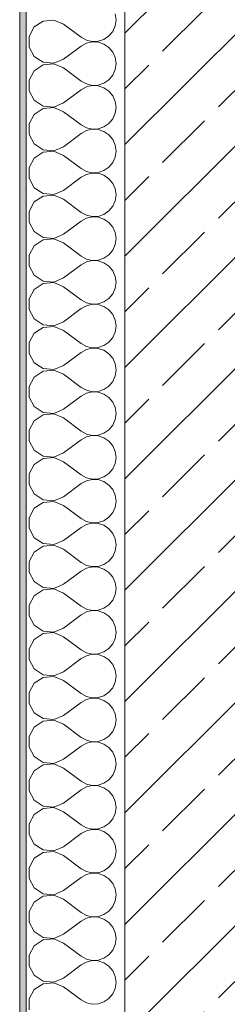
# Model space of a CAD drawing. Header units: metres. Extents: x -3.6 to 84.5, y -11 to 16.8.
# Tile 23 of 225: x -0.175 to 0.141, y 9.367 to 10.867. Entities that reach past the tile are written whole.
import ezdxf

# ---------------------------------------------------------------- set-up
doc = ezdxf.new("R2010")
doc.units = ezdxf.units.M
doc.header["$MEASUREMENT"] = 0
doc.layers.add('604 - Struktur.Wand Aussen', color=7, linetype='Continuous')

# ---------------------------------------------------------------- blocks, each defined once
blk = doc.blocks.new('*X9')
at = {"layer": '604 - Struktur.Wand Aussen', "color": 7, "linetype": 'Continuous', "lineweight": 5}
for p, q in [((-0.1395, 10.8648), (-0.153, 10.8558)), ((-0.1233, 10.8663), (-0.1395, 10.8648)), ((-0.1083, 10.86), (-0.1233, 10.8663)), ((-0.0283, 10.8667), (-0.0296, 10.8758)), ((-0.0296, 10.8576), (-0.0283, 10.8667)), ((-0.153, 10.8558), (-0.1607, 10.8415)), ((-0.1083, 10.86), (-0.0817, 10.84)), ((-0.0392, 10.8421), (-0.0333, 10.8491)), ((-0.0333, 10.8491), (-0.0296, 10.8576)), ((-0.1607, 10.8415), (-0.1607, 10.8252)), ((-0.0817, 10.84), (-0.0736, 10.8355)), ((-0.0736, 10.8355), (-0.0647, 10.8335)), ((-0.0647, 10.8332), (-0.0736, 10.8311)), ((-0.0647, 10.8335), (-0.0555, 10.8339)), ((-0.0555, 10.8328), (-0.0647, 10.8332)), ((-0.0555, 10.8339), (-0.0468, 10.8369)), ((-0.0468, 10.8298), (-0.0555, 10.8328)), ((-0.0468, 10.8369), (-0.0392, 10.8421)), ((-0.1607, 10.8252), (-0.153, 10.8109)), ((-0.1083, 10.8067), (-0.0817, 10.8267)), ((-0.0736, 10.8311), (-0.0817, 10.8267)), ((-0.0392, 10.8246), (-0.0468, 10.8298)), ((-0.0333, 10.8175), (-0.0392, 10.8246)), ((-0.0296, 10.8091), (-0.0333, 10.8175)), ((-0.153, 10.8109), (-0.1395, 10.8019)), ((-0.1395, 10.8019), (-0.1233, 10.8004)), ((-0.1233, 10.8004), (-0.1083, 10.8067)), ((-0.0283, 10.8), (-0.0296, 10.8091)), ((-0.153, 10.7891), (-0.1607, 10.7748)), ((-0.1395, 10.7981), (-0.153, 10.7891)), ((-0.1233, 10.7996), (-0.1395, 10.7981)), ((-0.1083, 10.7933), (-0.1233, 10.7996)), ((-0.1083, 10.7933), (-0.0817, 10.7733)), ((-0.0333, 10.7825), (-0.0296, 10.7909)), ((-0.0296, 10.7909), (-0.0283, 10.8)), ((-0.1607, 10.7748), (-0.1607, 10.7585)), ((-0.0817, 10.7733), (-0.0736, 10.7689)), ((-0.0468, 10.7702), (-0.0392, 10.7754)), ((-0.0392, 10.7754), (-0.0333, 10.7825)), ((-0.1607, 10.7585), (-0.153, 10.7442)), ((-0.1083, 10.74), (-0.0817, 10.76)), ((-0.0736, 10.7645), (-0.0817, 10.76)), ((-0.0736, 10.7689), (-0.0647, 10.7668)), ((-0.0647, 10.7665), (-0.0736, 10.7645)), ((-0.0647, 10.7668), (-0.0555, 10.7672)), ((-0.0555, 10.7661), (-0.0647, 10.7665)), ((-0.0555, 10.7672), (-0.0468, 10.7702)), ((-0.0468, 10.7631), (-0.0555, 10.7661)), ((-0.0392, 10.7579), (-0.0468, 10.7631)), ((-0.0333, 10.7509), (-0.0392, 10.7579)), ((-0.153, 10.7442), (-0.1395, 10.7352)), ((-0.0296, 10.7424), (-0.0333, 10.7509)), ((-0.0283, 10.7333), (-0.0296, 10.7424)), ((-0.1395, 10.7314), (-0.153, 10.7224)), ((-0.1395, 10.7352), (-0.1233, 10.7337)), ((-0.1233, 10.733), (-0.1395, 10.7314)), ((-0.1233, 10.7337), (-0.1083, 10.74)), ((-0.1083, 10.7267), (-0.1233, 10.733)), ((-0.1083, 10.7267), (-0.0817, 10.7067)), ((-0.0296, 10.7242), (-0.0283, 10.7333)), ((-0.153, 10.7224), (-0.1607, 10.7081)), ((-0.0392, 10.7087), (-0.0333, 10.7158)), ((-0.0333, 10.7158), (-0.0296, 10.7242)), ((-0.1607, 10.7081), (-0.1607, 10.6919)), ((-0.0817, 10.7067), (-0.0736, 10.7022)), ((-0.0736, 10.6978), (-0.0817, 10.6933)), ((-0.0736, 10.7022), (-0.0647, 10.7001)), ((-0.0647, 10.6999), (-0.0736, 10.6978)), ((-0.0647, 10.7001), (-0.0555, 10.7006)), ((-0.0555, 10.6994), (-0.0647, 10.6999)), ((-0.0555, 10.7006), (-0.0468, 10.7035)), ((-0.0468, 10.6965), (-0.0555, 10.6994)), ((-0.0468, 10.7035), (-0.0392, 10.7087)), ((-0.0392, 10.6913), (-0.0468, 10.6965)), ((-0.1607, 10.6919), (-0.153, 10.6776)), ((-0.1083, 10.6733), (-0.0817, 10.6933)), ((-0.0333, 10.6842), (-0.0392, 10.6913)), ((-0.0296, 10.6758), (-0.0333, 10.6842)), ((-0.153, 10.6776), (-0.1395, 10.6686)), ((-0.1395, 10.6686), (-0.1233, 10.667)), ((-0.1233, 10.667), (-0.1083, 10.6733)), ((-0.0283, 10.6667), (-0.0296, 10.6758)), ((-0.0296, 10.6576), (-0.0283, 10.6667)), ((-0.153, 10.6558), (-0.1607, 10.6415)), ((-0.1395, 10.6648), (-0.153, 10.6558)), ((-0.1233, 10.6663), (-0.1395, 10.6648)), ((-0.1083, 10.66), (-0.1233, 10.6663)), ((-0.1083, 10.66), (-0.0817, 10.64)), ((-0.0333, 10.6491), (-0.0296, 10.6576)), ((-0.1607, 10.6415), (-0.1607, 10.6252)), ((-0.0817, 10.64), (-0.0736, 10.6355)), ((-0.0555, 10.6339), (-0.0468, 10.6369)), ((-0.0468, 10.6369), (-0.0392, 10.6421)), ((-0.0392, 10.6421), (-0.0333, 10.6491)), ((-0.1607, 10.6252), (-0.153, 10.6109)), ((-0.1083, 10.6067), (-0.0817, 10.6267)), ((-0.0736, 10.6311), (-0.0817, 10.6267)), ((-0.0736, 10.6355), (-0.0647, 10.6335)), ((-0.0647, 10.6332), (-0.0736, 10.6311)), ((-0.0647, 10.6335), (-0.0555, 10.6339)), ((-0.0555, 10.6328), (-0.0647, 10.6332)), ((-0.0468, 10.6298), (-0.0555, 10.6328)), ((-0.0392, 10.6246), (-0.0468, 10.6298)), ((-0.0333, 10.6175), (-0.0392, 10.6246)), ((-0.153, 10.6109), (-0.1395, 10.6019)), ((-0.1233, 10.6004), (-0.1083, 10.6067)), ((-0.0296, 10.6091), (-0.0333, 10.6175)), ((-0.0283, 10.6), (-0.0296, 10.6091)), ((-0.1395, 10.5981), (-0.153, 10.5891)), ((-0.1395, 10.6019), (-0.1233, 10.6004)), ((-0.1233, 10.5996), (-0.1395, 10.5981)), ((-0.1083, 10.5933), (-0.1233, 10.5996)), ((-0.1083, 10.5933), (-0.0817, 10.5733)), ((-0.0296, 10.5909), (-0.0283, 10.6)), ((-0.153, 10.5891), (-0.1607, 10.5748)), ((-0.0392, 10.5754), (-0.0333, 10.5825)), ((-0.0333, 10.5825), (-0.0296, 10.5909)), ((-0.1607, 10.5748), (-0.1607, 10.5585)), ((-0.0817, 10.5733), (-0.0736, 10.5689)), ((-0.0736, 10.5645), (-0.0817, 10.56)), ((-0.0736, 10.5689), (-0.0647, 10.5668)), ((-0.0647, 10.5665), (-0.0736, 10.5645)), ((-0.0647, 10.5668), (-0.0555, 10.5672)), ((-0.0555, 10.5661), (-0.0647, 10.5665)), ((-0.0555, 10.5672), (-0.0468, 10.5702)), ((-0.0468, 10.5631), (-0.0555, 10.5661)), ((-0.0468, 10.5702), (-0.0392, 10.5754)), ((-0.0392, 10.5579), (-0.0468, 10.5631)), ((-0.1607, 10.5585), (-0.153, 10.5442)), ((-0.1083, 10.54), (-0.0817, 10.56)), ((-0.0333, 10.5509), (-0.0392, 10.5579)), ((-0.0296, 10.5424), (-0.0333, 10.5509)), ((-0.153, 10.5442), (-0.1395, 10.5352)), ((-0.1395, 10.5314), (-0.153, 10.5224)), ((-0.1395, 10.5352), (-0.1233, 10.5337)), ((-0.1233, 10.533), (-0.1395, 10.5314)), ((-0.1233, 10.5337), (-0.1083, 10.54)), ((-0.1083, 10.5267), (-0.1233, 10.533)), ((-0.0283, 10.5333), (-0.0296, 10.5424)), ((-0.0296, 10.5242), (-0.0283, 10.5333)), ((-0.153, 10.5224), (-0.1607, 10.5081)), ((-0.1083, 10.5267), (-0.0817, 10.5067)), ((-0.0333, 10.5158), (-0.0296, 10.5242)), ((-0.1607, 10.5081), (-0.1607, 10.4919)), ((-0.0817, 10.5067), (-0.0736, 10.5022)), ((-0.0736, 10.5022), (-0.0647, 10.5001)), ((-0.0555, 10.5006), (-0.0468, 10.5035)), ((-0.0468, 10.5035), (-0.0392, 10.5087)), ((-0.0392, 10.5087), (-0.0333, 10.5158)), ((-0.1607, 10.4919), (-0.153, 10.4776)), ((-0.1083, 10.4733), (-0.0817, 10.4933)), ((-0.0736, 10.4978), (-0.0817, 10.4933)), ((-0.0647, 10.4999), (-0.0736, 10.4978)), ((-0.0647, 10.5001), (-0.0555, 10.5006)), ((-0.0555, 10.4994), (-0.0647, 10.4999)), ((-0.0468, 10.4965), (-0.0555, 10.4994)), ((-0.0392, 10.4913), (-0.0468, 10.4965)), ((-0.0333, 10.4842), (-0.0392, 10.4913)), ((-0.153, 10.4776), (-0.1395, 10.4686)), ((-0.1233, 10.467), (-0.1083, 10.4733)), ((-0.0296, 10.4758), (-0.0333, 10.4842)), ((-0.0283, 10.4667), (-0.0296, 10.4758)), ((-0.1395, 10.4648), (-0.153, 10.4558)), ((-0.1395, 10.4686), (-0.1233, 10.467)), ((-0.1233, 10.4663), (-0.1395, 10.4648)), ((-0.1083, 10.46), (-0.1233, 10.4663)), ((-0.1083, 10.46), (-0.0817, 10.44)), ((-0.0333, 10.4491), (-0.0296, 10.4576)), ((-0.0296, 10.4576), (-0.0283, 10.4667)), ((-0.153, 10.4558), (-0.1607, 10.4415)), ((-0.1607, 10.4415), (-0.1607, 10.4252)), ((-0.0468, 10.4369), (-0.0392, 10.4421)), ((-0.0392, 10.4421), (-0.0333, 10.4491)), ((-0.1083, 10.4067), (-0.0817, 10.4267)), ((-0.0817, 10.44), (-0.0736, 10.4355)), ((-0.0736, 10.4311), (-0.0817, 10.4267)), ((-0.0736, 10.4355), (-0.0647, 10.4335)), ((-0.0647, 10.4332), (-0.0736, 10.4311)), ((-0.0647, 10.4335), (-0.0555, 10.4339)), ((-0.0555, 10.4328), (-0.0647, 10.4332)), ((-0.0555, 10.4339), (-0.0468, 10.4369)), ((-0.0468, 10.4298), (-0.0555, 10.4328)), ((-0.0392, 10.4246), (-0.0468, 10.4298)), ((-0.1607, 10.4252), (-0.153, 10.4109)), ((-0.0333, 10.4175), (-0.0392, 10.4246)), ((-0.0296, 10.4091), (-0.0333, 10.4175)), ((-0.153, 10.4109), (-0.1395, 10.4019)), ((-0.1395, 10.3981), (-0.153, 10.3891)), ((-0.1395, 10.4019), (-0.1233, 10.4004)), ((-0.1233, 10.3996), (-0.1395, 10.3981)), ((-0.1233, 10.4004), (-0.1083, 10.4067)), ((-0.1083, 10.3933), (-0.1233, 10.3996)), ((-0.0283, 10.4), (-0.0296, 10.4091)), ((-0.0296, 10.3909), (-0.0283, 10.4)), ((-0.153, 10.3891), (-0.1607, 10.3748)), ((-0.1083, 10.3933), (-0.0817, 10.3733)), ((-0.0392, 10.3754), (-0.0333, 10.3825)), ((-0.0333, 10.3825), (-0.0296, 10.3909)), ((-0.1607, 10.3748), (-0.1607, 10.3585)), ((-0.0817, 10.3733), (-0.0736, 10.3689)), ((-0.0736, 10.3689), (-0.0647, 10.3668)), ((-0.0647, 10.3665), (-0.0736, 10.3645)), ((-0.0647, 10.3668), (-0.0555, 10.3672)), ((-0.0555, 10.3661), (-0.0647, 10.3665)), ((-0.0555, 10.3672), (-0.0468, 10.3702)), ((-0.0468, 10.3702), (-0.0392, 10.3754)), ((-0.1607, 10.3585), (-0.153, 10.3442)), ((-0.1083, 10.34), (-0.0817, 10.36)), ((-0.0736, 10.3645), (-0.0817, 10.36)), ((-0.0468, 10.3631), (-0.0555, 10.3661)), ((-0.0392, 10.3579), (-0.0468, 10.3631)), ((-0.0333, 10.3509), (-0.0392, 10.3579)), ((-0.153, 10.3442), (-0.1395, 10.3352)), ((-0.1233, 10.3337), (-0.1083, 10.34)), ((-0.0296, 10.3424), (-0.0333, 10.3509)), ((-0.0283, 10.3333), (-0.0296, 10.3424)), ((-0.153, 10.3224), (-0.1607, 10.3081)), ((-0.1395, 10.3314), (-0.153, 10.3224)), ((-0.1395, 10.3352), (-0.1233, 10.3337)), ((-0.1233, 10.333), (-0.1395, 10.3314)), ((-0.1083, 10.3267), (-0.1233, 10.333)), ((-0.1083, 10.3267), (-0.0817, 10.3067)), ((-0.0333, 10.3158), (-0.0296, 10.3242)), ((-0.0296, 10.3242), (-0.0283, 10.3333)), ((-0.1607, 10.3081), (-0.1607, 10.2919)), ((-0.0817, 10.3067), (-0.0736, 10.3022)), ((-0.0468, 10.3035), (-0.0392, 10.3087)), ((-0.0392, 10.3087), (-0.0333, 10.3158)), ((-0.1607, 10.2919), (-0.153, 10.2776)), ((-0.1083, 10.2733), (-0.0817, 10.2933)), ((-0.0736, 10.2978), (-0.0817, 10.2933)), ((-0.0736, 10.3022), (-0.0647, 10.3001)), ((-0.0647, 10.2999), (-0.0736, 10.2978)), ((-0.0647, 10.3001), (-0.0555, 10.3006)), ((-0.0555, 10.2994), (-0.0647, 10.2999)), ((-0.0555, 10.3006), (-0.0468, 10.3035)), ((-0.0468, 10.2965), (-0.0555, 10.2994)), ((-0.0392, 10.2913), (-0.0468, 10.2965)), ((-0.153, 10.2776), (-0.1395, 10.2686)), ((-0.0333, 10.2842), (-0.0392, 10.2913)), ((-0.0296, 10.2758), (-0.0333, 10.2842)), ((-0.1395, 10.2648), (-0.153, 10.2558)), ((-0.1395, 10.2686), (-0.1233, 10.267)), ((-0.1233, 10.2663), (-0.1395, 10.2648)), ((-0.1233, 10.267), (-0.1083, 10.2733)), ((-0.1083, 10.26), (-0.1233, 10.2663)), ((-0.0283, 10.2667), (-0.0296, 10.2758)), ((-0.0296, 10.2576), (-0.0283, 10.2667)), ((-0.153, 10.2558), (-0.1607, 10.2415)), ((-0.1083, 10.26), (-0.0817, 10.24)), ((-0.0392, 10.2421), (-0.0333, 10.2491)), ((-0.0333, 10.2491), (-0.0296, 10.2576)), ((-0.1607, 10.2415), (-0.1607, 10.2252)), ((-0.0817, 10.24), (-0.0736, 10.2355)), ((-0.0736, 10.2355), (-0.0647, 10.2335)), ((-0.0647, 10.2332), (-0.0736, 10.2311)), ((-0.0647, 10.2335), (-0.0555, 10.2339)), ((-0.0555, 10.2328), (-0.0647, 10.2332)), ((-0.0555, 10.2339), (-0.0468, 10.2369)), ((-0.0468, 10.2298), (-0.0555, 10.2328)), ((-0.0468, 10.2369), (-0.0392, 10.2421)), ((-0.1607, 10.2252), (-0.153, 10.2109)), ((-0.1083, 10.2067), (-0.0817, 10.2267)), ((-0.0736, 10.2311), (-0.0817, 10.2267)), ((-0.0392, 10.2246), (-0.0468, 10.2298)), ((-0.0333, 10.2175), (-0.0392, 10.2246)), ((-0.0296, 10.2091), (-0.0333, 10.2175)), ((-0.153, 10.2109), (-0.1395, 10.2019)), ((-0.1395, 10.2019), (-0.1233, 10.2004)), ((-0.1233, 10.2004), (-0.1083, 10.2067)), ((-0.0283, 10.2), (-0.0296, 10.2091)), ((-0.153, 10.1891), (-0.1607, 10.1748)), ((-0.1395, 10.1981), (-0.153, 10.1891)), ((-0.1233, 10.1996), (-0.1395, 10.1981)), ((-0.1083, 10.1933), (-0.1233, 10.1996)), ((-0.1083, 10.1933), (-0.0817, 10.1733)), ((-0.0333, 10.1825), (-0.0296, 10.1909)), ((-0.0296, 10.1909), (-0.0283, 10.2)), ((-0.1607, 10.1748), (-0.1607, 10.1585)), ((-0.0817, 10.1733), (-0.0736, 10.1689)), ((-0.0468, 10.1702), (-0.0392, 10.1754)), ((-0.0392, 10.1754), (-0.0333, 10.1825)), ((-0.1607, 10.1585), (-0.153, 10.1442)), ((-0.1083, 10.14), (-0.0817, 10.16)), ((-0.0736, 10.1645), (-0.0817, 10.16)), ((-0.0736, 10.1689), (-0.0647, 10.1668)), ((-0.0647, 10.1665), (-0.0736, 10.1645)), ((-0.0647, 10.1668), (-0.0555, 10.1672)), ((-0.0555, 10.1661), (-0.0647, 10.1665)), ((-0.0555, 10.1672), (-0.0468, 10.1702)), ((-0.0468, 10.1631), (-0.0555, 10.1661)), ((-0.0392, 10.1579), (-0.0468, 10.1631)), ((-0.0333, 10.1509), (-0.0392, 10.1579)), ((-0.153, 10.1442), (-0.1395, 10.1352)), ((-0.0296, 10.1424), (-0.0333, 10.1509)), ((-0.0283, 10.1333), (-0.0296, 10.1424)), ((-0.1395, 10.1314), (-0.153, 10.1224)), ((-0.1395, 10.1352), (-0.1233, 10.1337)), ((-0.1233, 10.133), (-0.1395, 10.1314)), ((-0.1233, 10.1337), (-0.1083, 10.14)), ((-0.1083, 10.1267), (-0.1233, 10.133)), ((-0.1083, 10.1267), (-0.0817, 10.1067)), ((-0.0296, 10.1242), (-0.0283, 10.1333)), ((-0.153, 10.1224), (-0.1607, 10.1081)), ((-0.0392, 10.1087), (-0.0333, 10.1158)), ((-0.0333, 10.1158), (-0.0296, 10.1242)), ((-0.1607, 10.1081), (-0.1607, 10.0919)), ((-0.0817, 10.1067), (-0.0736, 10.1022)), ((-0.0736, 10.0978), (-0.0817, 10.0933)), ((-0.0736, 10.1022), (-0.0647, 10.1001)), ((-0.0647, 10.0999), (-0.0736, 10.0978)), ((-0.0647, 10.1001), (-0.0555, 10.1006)), ((-0.0555, 10.0994), (-0.0647, 10.0999)), ((-0.0555, 10.1006), (-0.0468, 10.1035)), ((-0.0468, 10.0965), (-0.0555, 10.0994)), ((-0.0468, 10.1035), (-0.0392, 10.1087)), ((-0.0392, 10.0913), (-0.0468, 10.0965)), ((-0.1607, 10.0919), (-0.153, 10.0776)), ((-0.1083, 10.0733), (-0.0817, 10.0933)), ((-0.0333, 10.0842), (-0.0392, 10.0913)), ((-0.0296, 10.0758), (-0.0333, 10.0842)), ((-0.153, 10.0776), (-0.1395, 10.0686)), ((-0.1395, 10.0686), (-0.1233, 10.067)), ((-0.1233, 10.0663), (-0.1395, 10.0648)), ((-0.1233, 10.067), (-0.1083, 10.0733)), ((-0.1083, 10.06), (-0.1233, 10.0663)), ((-0.0283, 10.0667), (-0.0296, 10.0758)), ((-0.0296, 10.0576), (-0.0283, 10.0667)), ((-0.153, 10.0558), (-0.1607, 10.0415)), ((-0.1395, 10.0648), (-0.153, 10.0558)), ((-0.1083, 10.06), (-0.0817, 10.04)), ((-0.0333, 10.0491), (-0.0296, 10.0576)), ((-0.1607, 10.0415), (-0.1607, 10.0252)), ((-0.0817, 10.04), (-0.0736, 10.0355)), ((-0.0555, 10.0339), (-0.0468, 10.0369)), ((-0.0468, 10.0369), (-0.0392, 10.0421)), ((-0.0392, 10.0421), (-0.0333, 10.0491)), ((-0.1607, 10.0252), (-0.153, 10.0109)), ((-0.1083, 10.0067), (-0.0817, 10.0267)), ((-0.0736, 10.0311), (-0.0817, 10.0267)), ((-0.0736, 10.0355), (-0.0647, 10.0335)), ((-0.0647, 10.0332), (-0.0736, 10.0311)), ((-0.0647, 10.0335), (-0.0555, 10.0339)), ((-0.0555, 10.0328), (-0.0647, 10.0332)), ((-0.0468, 10.0298), (-0.0555, 10.0328)), ((-0.0392, 10.0246), (-0.0468, 10.0298)), ((-0.0333, 10.0175), (-0.0392, 10.0246)), ((-0.153, 10.0109), (-0.1395, 10.0019)), ((-0.1233, 10.0004), (-0.1083, 10.0067)), ((-0.0296, 10.0091), (-0.0333, 10.0175)), ((-0.0283, 10), (-0.0296, 10.0091)), ((-0.1395, 9.9981), (-0.153, 9.9891)), ((-0.1395, 10.0019), (-0.1233, 10.0004)), ((-0.1233, 9.9996), (-0.1395, 9.9981)), ((-0.1083, 9.9933), (-0.1233, 9.9996)), ((-0.1083, 9.9933), (-0.0817, 9.9733)), ((-0.0296, 9.9909), (-0.0283, 10)), ((-0.153, 9.9891), (-0.1607, 9.9748)), ((-0.0392, 9.9754), (-0.0333, 9.9825)), ((-0.0333, 9.9825), (-0.0296, 9.9909)), ((-0.1607, 9.9748), (-0.1607, 9.9585)), ((-0.0817, 9.9733), (-0.0736, 9.9689)), ((-0.0736, 9.9645), (-0.0817, 9.96)), ((-0.0736, 9.9689), (-0.0647, 9.9668)), ((-0.0647, 9.9665), (-0.0736, 9.9645)), ((-0.0647, 9.9668), (-0.0555, 9.9672)), ((-0.0555, 9.9661), (-0.0647, 9.9665)), ((-0.0555, 9.9672), (-0.0468, 9.9702)), ((-0.0468, 9.9631), (-0.0555, 9.9661)), ((-0.0468, 9.9702), (-0.0392, 9.9754)), ((-0.0392, 9.9579), (-0.0468, 9.9631)), ((-0.1607, 9.9585), (-0.153, 9.9442)), ((-0.1083, 9.94), (-0.0817, 9.96)), ((-0.0333, 9.9509), (-0.0392, 9.9579)), ((-0.0296, 9.9424), (-0.0333, 9.9509)), ((-0.153, 9.9442), (-0.1395, 9.9352)), ((-0.1395, 9.9314), (-0.153, 9.9224)), ((-0.1395, 9.9352), (-0.1233, 9.9337)), ((-0.1233, 9.933), (-0.1395, 9.9314)), ((-0.1233, 9.9337), (-0.1083, 9.94)), ((-0.1083, 9.9267), (-0.1233, 9.933)), ((-0.0283, 9.9333), (-0.0296, 9.9424)), ((-0.0296, 9.9242), (-0.0283, 9.9333)), ((-0.153, 9.9224), (-0.1607, 9.9081)), ((-0.1083, 9.9267), (-0.0817, 9.9067)), ((-0.0333, 9.9158), (-0.0296, 9.9242)), ((-0.1607, 9.9081), (-0.1607, 9.8919)), ((-0.0817, 9.9067), (-0.0736, 9.9022)), ((-0.0736, 9.9022), (-0.0647, 9.9001)), ((-0.0555, 9.9006), (-0.0468, 9.9035)), ((-0.0468, 9.9035), (-0.0392, 9.9087)), ((-0.0392, 9.9087), (-0.0333, 9.9158)), ((-0.1607, 9.8919), (-0.153, 9.8776)), ((-0.1083, 9.8733), (-0.0817, 9.8933)), ((-0.0736, 9.8978), (-0.0817, 9.8933)), ((-0.0647, 9.8999), (-0.0736, 9.8978)), ((-0.0647, 9.9001), (-0.0555, 9.9006)), ((-0.0555, 9.8994), (-0.0647, 9.8999)), ((-0.0468, 9.8965), (-0.0555, 9.8994)), ((-0.0392, 9.8913), (-0.0468, 9.8965)), ((-0.0333, 9.8842), (-0.0392, 9.8913)), ((-0.153, 9.8776), (-0.1395, 9.8686)), ((-0.1233, 9.867), (-0.1083, 9.8733)), ((-0.0296, 9.8758), (-0.0333, 9.8842)), ((-0.0283, 9.8667), (-0.0296, 9.8758)), ((-0.1395, 9.8648), (-0.153, 9.8558)), ((-0.1395, 9.8686), (-0.1233, 9.867)), ((-0.1233, 9.8663), (-0.1395, 9.8648)), ((-0.1083, 9.86), (-0.1233, 9.8663)), ((-0.1083, 9.86), (-0.0817, 9.84)), ((-0.0333, 9.8491), (-0.0296, 9.8576)), ((-0.0296, 9.8576), (-0.0283, 9.8667)), ((-0.153, 9.8558), (-0.1607, 9.8415)), ((-0.1607, 9.8415), (-0.1607, 9.8252)), ((-0.0468, 9.8369), (-0.0392, 9.8421)), ((-0.0392, 9.8421), (-0.0333, 9.8491)), ((-0.1083, 9.8067), (-0.0817, 9.8267)), ((-0.0817, 9.84), (-0.0736, 9.8355)), ((-0.0736, 9.8311), (-0.0817, 9.8267)), ((-0.0736, 9.8355), (-0.0647, 9.8335)), ((-0.0647, 9.8332), (-0.0736, 9.8311)), ((-0.0647, 9.8335), (-0.0555, 9.8339)), ((-0.0555, 9.8328), (-0.0647, 9.8332)), ((-0.0555, 9.8339), (-0.0468, 9.8369)), ((-0.0468, 9.8298), (-0.0555, 9.8328)), ((-0.0392, 9.8246), (-0.0468, 9.8298)), ((-0.1607, 9.8252), (-0.153, 9.8109)), ((-0.0333, 9.8175), (-0.0392, 9.8246)), ((-0.0296, 9.8091), (-0.0333, 9.8175)), ((-0.153, 9.8109), (-0.1395, 9.8019)), ((-0.1395, 9.7981), (-0.153, 9.7891)), ((-0.1395, 9.8019), (-0.1233, 9.8004)), ((-0.1233, 9.7996), (-0.1395, 9.7981)), ((-0.1233, 9.8004), (-0.1083, 9.8067)), ((-0.1083, 9.7933), (-0.1233, 9.7996)), ((-0.0283, 9.8), (-0.0296, 9.8091)), ((-0.0296, 9.7909), (-0.0283, 9.8)), ((-0.153, 9.7891), (-0.1607, 9.7748)), ((-0.1083, 9.7933), (-0.0817, 9.7733)), ((-0.0392, 9.7754), (-0.0333, 9.7825)), ((-0.0333, 9.7825), (-0.0296, 9.7909)), ((-0.1607, 9.7748), (-0.1607, 9.7585)), ((-0.0817, 9.7733), (-0.0736, 9.7689)), ((-0.0736, 9.7689), (-0.0647, 9.7668)), ((-0.0647, 9.7665), (-0.0736, 9.7645)), ((-0.0647, 9.7668), (-0.0555, 9.7672)), ((-0.0555, 9.7661), (-0.0647, 9.7665)), ((-0.0555, 9.7672), (-0.0468, 9.7702)), ((-0.0468, 9.7702), (-0.0392, 9.7754)), ((-0.1607, 9.7585), (-0.153, 9.7442)), ((-0.1083, 9.74), (-0.0817, 9.76)), ((-0.0736, 9.7645), (-0.0817, 9.76)), ((-0.0468, 9.7631), (-0.0555, 9.7661)), ((-0.0392, 9.7579), (-0.0468, 9.7631)), ((-0.0333, 9.7509), (-0.0392, 9.7579)), ((-0.153, 9.7442), (-0.1395, 9.7352)), ((-0.1233, 9.7337), (-0.1083, 9.74)), ((-0.0296, 9.7424), (-0.0333, 9.7509)), ((-0.0283, 9.7333), (-0.0296, 9.7424)), ((-0.153, 9.7224), (-0.1607, 9.7081)), ((-0.1395, 9.7314), (-0.153, 9.7224)), ((-0.1395, 9.7352), (-0.1233, 9.7337)), ((-0.1233, 9.733), (-0.1395, 9.7314)), ((-0.1083, 9.7267), (-0.1233, 9.733)), ((-0.1083, 9.7267), (-0.0817, 9.7067)), ((-0.0333, 9.7158), (-0.0296, 9.7242)), ((-0.0296, 9.7242), (-0.0283, 9.7333)), ((-0.1607, 9.7081), (-0.1607, 9.6919)), ((-0.0817, 9.7067), (-0.0736, 9.7022)), ((-0.0468, 9.7035), (-0.0392, 9.7087)), ((-0.0392, 9.7087), (-0.0333, 9.7158)), ((-0.1607, 9.6919), (-0.153, 9.6776)), ((-0.1083, 9.6733), (-0.0817, 9.6933)), ((-0.0736, 9.6978), (-0.0817, 9.6933)), ((-0.0736, 9.7022), (-0.0647, 9.7001)), ((-0.0647, 9.6999), (-0.0736, 9.6978)), ((-0.0647, 9.7001), (-0.0555, 9.7006)), ((-0.0555, 9.6994), (-0.0647, 9.6999)), ((-0.0555, 9.7006), (-0.0468, 9.7035)), ((-0.0468, 9.6965), (-0.0555, 9.6994)), ((-0.0392, 9.6913), (-0.0468, 9.6965)), ((-0.0333, 9.6842), (-0.0392, 9.6913)), ((-0.153, 9.6776), (-0.1395, 9.6686)), ((-0.0296, 9.6758), (-0.0333, 9.6842)), ((-0.1395, 9.6648), (-0.153, 9.6558)), ((-0.1395, 9.6686), (-0.1233, 9.667)), ((-0.1233, 9.6663), (-0.1395, 9.6648)), ((-0.1233, 9.667), (-0.1083, 9.6733)), ((-0.1083, 9.66), (-0.1233, 9.6663)), ((-0.0283, 9.6667), (-0.0296, 9.6758)), ((-0.0296, 9.6576), (-0.0283, 9.6667)), ((-0.153, 9.6558), (-0.1607, 9.6415)), ((-0.1083, 9.66), (-0.0817, 9.64)), ((-0.0392, 9.6421), (-0.0333, 9.6491)), ((-0.0333, 9.6491), (-0.0296, 9.6576)), ((-0.1607, 9.6415), (-0.1607, 9.6252)), ((-0.0817, 9.64), (-0.0736, 9.6355)), ((-0.0736, 9.6355), (-0.0647, 9.6335)), ((-0.0647, 9.6332), (-0.0736, 9.6311)), ((-0.0647, 9.6335), (-0.0555, 9.6339)), ((-0.0555, 9.6328), (-0.0647, 9.6332)), ((-0.0555, 9.6339), (-0.0468, 9.6369)), ((-0.0468, 9.6298), (-0.0555, 9.6328)), ((-0.0468, 9.6369), (-0.0392, 9.6421)), ((-0.1607, 9.6252), (-0.153, 9.6109)), ((-0.1083, 9.6067), (-0.0817, 9.6267)), ((-0.0736, 9.6311), (-0.0817, 9.6267)), ((-0.0392, 9.6246), (-0.0468, 9.6298)), ((-0.0333, 9.6175), (-0.0392, 9.6246)), ((-0.0296, 9.6091), (-0.0333, 9.6175)), ((-0.153, 9.6109), (-0.1395, 9.6019)), ((-0.1395, 9.6019), (-0.1233, 9.6004)), ((-0.1233, 9.6004), (-0.1083, 9.6067)), ((-0.0283, 9.6), (-0.0296, 9.6091)), ((-0.153, 9.5891), (-0.1607, 9.5748)), ((-0.1395, 9.5981), (-0.153, 9.5891)), ((-0.1233, 9.5996), (-0.1395, 9.5981)), ((-0.1083, 9.5933), (-0.1233, 9.5996)), ((-0.1083, 9.5933), (-0.0817, 9.5733)), ((-0.0333, 9.5825), (-0.0296, 9.5909)), ((-0.0296, 9.5909), (-0.0283, 9.6)), ((-0.1607, 9.5748), (-0.1607, 9.5585)), ((-0.0817, 9.5733), (-0.0736, 9.5689)), ((-0.0468, 9.5702), (-0.0392, 9.5754)), ((-0.0392, 9.5754), (-0.0333, 9.5825)), ((-0.1607, 9.5585), (-0.153, 9.5442)), ((-0.1083, 9.54), (-0.0817, 9.56)), ((-0.0736, 9.5645), (-0.0817, 9.56)), ((-0.0736, 9.5689), (-0.0647, 9.5668)), ((-0.0647, 9.5665), (-0.0736, 9.5645)), ((-0.0647, 9.5668), (-0.0555, 9.5672)), ((-0.0555, 9.5661), (-0.0647, 9.5665)), ((-0.0555, 9.5672), (-0.0468, 9.5702)), ((-0.0468, 9.5631), (-0.0555, 9.5661)), ((-0.0392, 9.5579), (-0.0468, 9.5631)), ((-0.0333, 9.5509), (-0.0392, 9.5579)), ((-0.153, 9.5442), (-0.1395, 9.5352)), ((-0.0296, 9.5424), (-0.0333, 9.5509)), ((-0.0283, 9.5333), (-0.0296, 9.5424)), ((-0.1395, 9.5314), (-0.153, 9.5224)), ((-0.1395, 9.5352), (-0.1233, 9.5337)), ((-0.1233, 9.533), (-0.1395, 9.5314)), ((-0.1233, 9.5337), (-0.1083, 9.54)), ((-0.1083, 9.5267), (-0.1233, 9.533)), ((-0.1083, 9.5267), (-0.0817, 9.5067)), ((-0.0296, 9.5242), (-0.0283, 9.5333)), ((-0.153, 9.5224), (-0.1607, 9.5081)), ((-0.0392, 9.5087), (-0.0333, 9.5158)), ((-0.0333, 9.5158), (-0.0296, 9.5242)), ((-0.1607, 9.5081), (-0.1607, 9.4919)), ((-0.0817, 9.5067), (-0.0736, 9.5022)), ((-0.0736, 9.4978), (-0.0817, 9.4933)), ((-0.0736, 9.5022), (-0.0647, 9.5001)), ((-0.0647, 9.4999), (-0.0736, 9.4978)), ((-0.0647, 9.5001), (-0.0555, 9.5006)), ((-0.0555, 9.4994), (-0.0647, 9.4999)), ((-0.0555, 9.5006), (-0.0468, 9.5035)), ((-0.0468, 9.4965), (-0.0555, 9.4994)), ((-0.0468, 9.5035), (-0.0392, 9.5087)), ((-0.0392, 9.4913), (-0.0468, 9.4965)), ((-0.1607, 9.4919), (-0.153, 9.4776)), ((-0.1083, 9.4733), (-0.0817, 9.4933)), ((-0.0333, 9.4842), (-0.0392, 9.4913)), ((-0.0296, 9.4758), (-0.0333, 9.4842)), ((-0.153, 9.4776), (-0.1395, 9.4686)), ((-0.1395, 9.4686), (-0.1233, 9.467)), ((-0.1233, 9.4663), (-0.1395, 9.4648)), ((-0.1233, 9.467), (-0.1083, 9.4733)), ((-0.1083, 9.46), (-0.1233, 9.4663)), ((-0.0283, 9.4667), (-0.0296, 9.4758)), ((-0.0296, 9.4576), (-0.0283, 9.4667)), ((-0.153, 9.4558), (-0.1607, 9.4415)), ((-0.1395, 9.4648), (-0.153, 9.4558)), ((-0.1083, 9.46), (-0.0817, 9.44)), ((-0.0333, 9.4491), (-0.0296, 9.4576)), ((-0.1607, 9.4415), (-0.1607, 9.4252)), ((-0.0817, 9.44), (-0.0736, 9.4355)), ((-0.0555, 9.4339), (-0.0468, 9.4369)), ((-0.0468, 9.4369), (-0.0392, 9.4421)), ((-0.0392, 9.4421), (-0.0333, 9.4491)), ((-0.1607, 9.4252), (-0.153, 9.4109)), ((-0.1083, 9.4067), (-0.0817, 9.4267)), ((-0.0736, 9.4311), (-0.0817, 9.4267)), ((-0.0736, 9.4355), (-0.0647, 9.4335)), ((-0.0647, 9.4332), (-0.0736, 9.4311)), ((-0.0647, 9.4335), (-0.0555, 9.4339)), ((-0.0555, 9.4328), (-0.0647, 9.4332)), ((-0.0468, 9.4298), (-0.0555, 9.4328)), ((-0.0392, 9.4246), (-0.0468, 9.4298)), ((-0.0333, 9.4175), (-0.0392, 9.4246)), ((-0.153, 9.4109), (-0.1395, 9.4019)), ((-0.1233, 9.4004), (-0.1083, 9.4067)), ((-0.0296, 9.4091), (-0.0333, 9.4175)), ((-0.0283, 9.4), (-0.0296, 9.4091)), ((-0.1395, 9.3981), (-0.153, 9.3891)), ((-0.1395, 9.4019), (-0.1233, 9.4004)), ((-0.1233, 9.3996), (-0.1395, 9.3981)), ((-0.1083, 9.3933), (-0.1233, 9.3996)), ((-0.1083, 9.3933), (-0.0817, 9.3733)), ((-0.0296, 9.3909), (-0.0283, 9.4)), ((-0.153, 9.3891), (-0.1607, 9.3748)), ((-0.0392, 9.3754), (-0.0333, 9.3825)), ((-0.0333, 9.3825), (-0.0296, 9.3909)), ((-0.1607, 9.3748), (-0.1607, 9.3585)), ((-0.0817, 9.3733), (-0.0736, 9.3689)), ((-0.0736, 9.3689), (-0.0647, 9.3668)), ((-0.0647, 9.3668), (-0.0555, 9.3672)), ((-0.0555, 9.3672), (-0.0468, 9.3702)), ((-0.0468, 9.3702), (-0.0392, 9.3754))]:
    blk.add_line(p, q, dxfattribs=at)

msp = doc.modelspace()

# ---------------------------------------------------------------- hatches: boundary and pattern name
at = {"layer": '604 - Struktur.Wand Aussen', "linetype": 'Continuous', "lineweight": 0, "true_color": 0x000000}
h = msp.add_hatch(dxfattribs=at)
h.set_pattern_fill('Verputz_0001', color=18, style=0, pattern_type=2)
h.set_pattern_definition([(0, (0, 0), (0, 0.08660254), [0, -0.05]), (0, (0.025, 0.0433), (0, 0.08660254), [0, -0.05])])
h.paths.add_polyline_path([(-0.165, 13.845), (-0.175, 13.845), (-0.175, 7.895), (-0.165, 7.895)])
h = msp.add_hatch(dxfattribs=at)
h.set_pattern_fill('Beton__Stahlbeton_0001', color=18, style=0, pattern_type=2)
h.set_pattern_definition([(45, (0, 0), (-0.0848528, 0.0848528), []), (45, (-0.04243, 0.04243), (-0.0848528, 0.0848528), [0.09, -0.03])])
h.paths.add_polyline_path([(-0.015, 13.455), (-0.015, 7.895), (0.105, 7.895), (0.175, 7.895), (0.225, 7.895), (0.225, 13.455)])

# ---------------------------------------------------------------- linework, layer by layer
at = {"layer": '604 - Struktur.Wand Aussen', "color": 7, "linetype": 'Continuous', "lineweight": 5}
msp.add_line((-0.165, 13.705), (-0.165, 7.895), dxfattribs=at)
at = {"layer": '604 - Struktur.Wand Aussen', "color": 7, "linetype": 'Continuous', "lineweight": 13}
msp.add_line((-0.015, 13.455), (-0.015, 7.895), dxfattribs=at)
at = {"layer": '604 - Struktur.Wand Aussen', "color": 7, "linetype": 'Continuous', "lineweight": 5, "flags": 128}
msp.add_lwpolyline([(-0.175, 13.855), (-0.175, 7.895)], dxfattribs=at)

# ---------------------------------------------------------------- block references
at = {"layer": '604 - Struktur.Wand Aussen', "color": 7, "lineweight": 18}
msp.add_blockref('*X9', (0, 0), dxfattribs=at)

doc.saveas('drawing.dxf')
